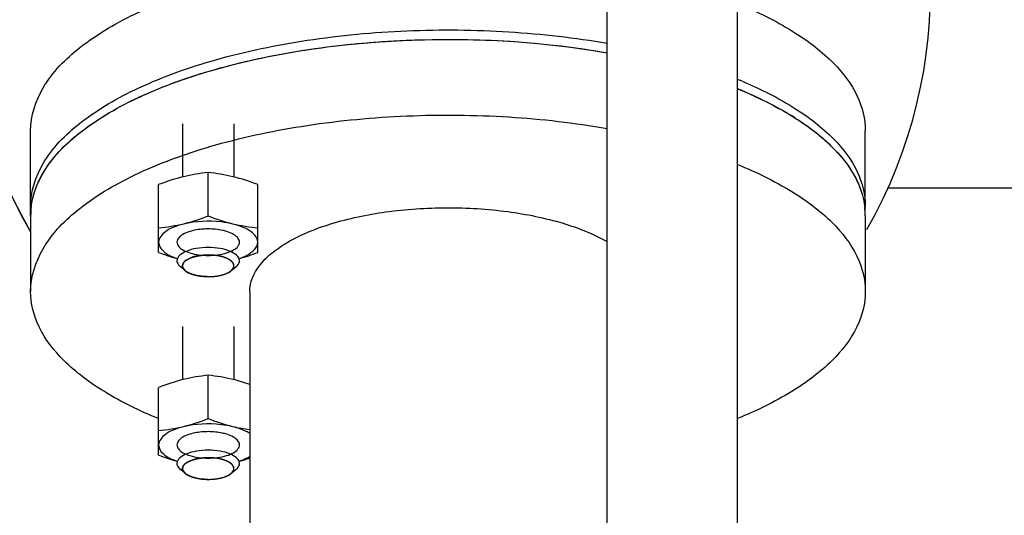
# Model space of a CAD drawing. Header units: millimetres. Extents: x 0 to 1189, y 0 to 841.
# Tile 80 of 184: x 747.26 to 754.81, y 309.71 to 313.51. Entities that reach past the tile are written whole.
import ezdxf
from ezdxf.enums import TextEntityAlignment as Align

# ---------------------------------------------------------------- set-up
doc = ezdxf.new("R2010")
doc.units = ezdxf.units.MM
doc.header["$LTSCALE"] = 65.395
doc.linetypes.add('CENTER', pattern=[0.6, 0.375, -0.075, 0.075, -0.075])
doc.layers.get('0').update_dxf_attribs({"linetype": 'CONTINUOUS'})
for name, color, linetype in [('32007_153200_11_ABL1805', 7, 'CONTINUOUS'), ('32007_153200_11_T2_PBL1824', 7, 'CONTINUOUS'), ('32007_153200_12_ABL1862', 7, 'CONTINUOUS'), ('32007_153200_12_T1_PBL2088', 7, 'CONTINUOUS'), ('8M32E_GENSET_GENERATOR_ABL1724', 7, 'CONTINUOUS'), ('8M32E_GENSET_GENERATOR_T1_PBL1725', 7, 'CONTINUOUS'), ('8M32E_GENSET_VERROHRUNG_ABL1728', 7, 'CONTINUOUS'), ('BOGEN-S-2D-90-76_1X2_9_PBL1825', 7, 'CONTINUOUS'), ('D931_1-M12X50_PBL1813', 7, 'CONTINUOUS'), ('D931_1-M12X50_PBL1820', 7, 'CONTINUOUS'), ('D934-M12_PBL1814', 7, 'CONTINUOUS'), ('D934-M12_PBL1815', 7, 'CONTINUOUS'), ('E1514-FF-DN65-PN16X2_PBL2259', 7, 'CONTINUOUS'), ('E1514-FF-DN65-PN6X2_PBL1804', 7, 'CONTINUOUS'), ('EN1092-1-01A-DN65-PN6_PBL1806', 7, 'CONTINUOUS'), ('EN1092-1-01A-DN65_PN16-77_5_PBL2258', 7, 'CONTINUOUS'), ('oben_15_VBL1723', 7, 'CONTINUOUS')]:
    doc.layers.add(name, color=color, linetype=linetype)
doc.styles.get("Standard").update_dxf_attribs({"font": 'txt', "width": 0.6})
doc.dimstyles.new('DIMSTYLE_4', dxfattribs={"dimtxt": 3.5, "dimasz": 3.5, "dimexe": 1.8, "dimexo": 0, "dimgap": 0.875, "dimtad": 1, "dimdec": 0, "dimlfac": 25, "dimdsep": 46, "dimtxsty": 'Standard', "dimblk": '_FILLED', "dimblk1": '_FILLED', "dimblk2": '_FILLED', "dimcen": 0.09, "dimadec": 0, "dimazin": 0, "dimtp": 2, "dimtm": 2, "dimtfac": 1, "dimtdec": 0, "dimtofl": 0, "dimtmove": 0, "dimatfit": 3, "dimldrblk": '_FILLED', "dimfxl": 1, "dimtolj": 1, "dimarcsym": 0})

# ---------------------------------------------------------------- blocks, each defined once
blk = doc.blocks.new('_FILLED')
at = {"color": 0, "linetype": 'ByBlock'}
blk.add_solid([(0, 0), (-1, 0.1671), (-1, -0.1671)], dxfattribs=at)
blk = doc.blocks.new('*D15')
at = {"color": 2, "linetype": 'Continuous'}
for p, q in [((625.1793, 298.9369), (625.1793, 365.0173)), ((1060.2302, 300.0614), (1060.2302, 365.0173)), ((625.1793, 363.2173), (842.7048, 363.2173)), ((1060.2302, 363.2173), (842.7048, 363.2173))]:
    blk.add_line(p, q, dxfattribs=at)
at = {"color": 2, "linetype": 'Continuous', "xscale": 3.5, "yscale": 3.5, "zscale": 3.5, "rotation": 180}
blk.add_blockref('_FILLED', (625.1793, 363.2173), dxfattribs=at)
at = {"color": 2, "linetype": 'Continuous', "xscale": 3.5, "yscale": 3.5, "zscale": 3.5}
blk.add_blockref('_FILLED', (1060.2302, 363.2173), dxfattribs=at)
at = {"color": 2, "linetype": 'Continuous', "width": 0.647619}
blk.add_text('10876', height=3.5, dxfattribs=at).set_placement((842.7048, 364.0923), align=Align.CENTER)
blk = doc.blocks.new('*D20')
at = {"color": 2, "linetype": 'Continuous'}
for p, q in [((706.6993, 346.0765), (1080.9142, 346.0765)), ((1079.1142, 346.0765), (1079.1142, 292.3867)), ((1079.1142, 238.6969), (1079.1142, 292.3867)), ((699.9393, 238.6969), (1080.9142, 238.6969))]:
    blk.add_line(p, q, dxfattribs=at)
at = {"color": 2, "linetype": 'Continuous', "xscale": 3.5, "yscale": 3.5, "zscale": 3.5}
for p, rotation in [((1079.1142, 346.0765), 90), ((1079.1142, 238.6969), 270)]:
    blk.add_blockref('_FILLED', p, dxfattribs=dict(at, rotation=rotation))
at = {"color": 2, "linetype": 'Continuous', "width": 0.690476}
blk.add_text('2684', height=3.5, rotation=90, dxfattribs=at).set_placement((1078.2392, 292.3867), align=Align.CENTER)
blk = doc.blocks.new('8M32E_GENSET_GENERATOR_T1_PBL1725', base_point=(691.0193, 287.4169))
at = {"layer": '8M32E_GENSET_GENERATOR_T1_PBL1725', "color": 7, "linetype": 'Continuous'}
for p, q in [((751.7593, 305.1456), (751.7593, 321.8327)), ((752.7593, 305.1456), (752.7593, 321.8327)), ((747.3393, 312.0036), (747.3393, 311.4236)), ((753.7393, 312.0036), (753.7393, 311.4236)), ((749.0193, 311.4236), (749.0193, 307.302))]:
    blk.add_line(p, q, dxfattribs=at)
for centre, start, end in [((747.915, 312.0035), 172.85849, 179.98518), ((753.1635, 312.0035), 0.01482, 7.14162)]:
    blk.add_arc(centre, 0.5758, start, end, dxfattribs=at)
for points, knots in [([(747.3437, 312.075), (747.3579, 312.1885), (747.4697, 312.4322), (747.7965, 312.7235), (748.2633, 312.972), (748.852, 313.1673), (749.5327, 313.3005), (750.5132, 313.3844), (751.2682, 313.3395), (751.7603, 313.2537)], [0, 0, 0, 0, 0.07046, 0.157541, 0.265859, 0.394257, 0.53841, 0.692211, 1, 1, 1, 1]), ([(752.7599, 312.9773), (752.8945, 312.9225), (753.1381, 312.806), (753.4439, 312.5894), (753.6541, 312.3484), (753.7238, 312.1629), (753.7348, 312.075)], [0, 0, 0, 0, 0.315126, 0.583614, 0.807845, 1, 1, 1, 1]), ([(747.3393, 311.4236), (747.3393, 311.5376), (747.4233, 311.792), (747.7333, 312.1001), (748.1921, 312.3621), (748.783, 312.5697), (749.4743, 312.7128), (750.2274, 312.7828), (750.9986, 312.7753), (751.5108, 312.7172), (751.7603, 312.6736)], [0, 0, 0, 0, 0.069232, 0.153806, 0.260178, 0.387844, 0.532509, 0.687786, 0.846205, 1, 1, 1, 1]), ([(752.7599, 312.3973), (752.9032, 312.339), (753.1607, 312.2146), (753.4786, 311.9805), (753.6868, 311.7173), (753.7393, 311.5161), (753.7393, 311.4236)], [0, 0, 0, 0, 0.319267, 0.587665, 0.809013, 1, 1, 1, 1]), ([(749.0193, 311.4236), (749.0193, 311.4939), (749.0691, 311.6073), (749.1862, 311.7216), (749.3647, 311.8426), (749.6601, 311.9595), (750.0732, 312.0455), (750.5298, 312.0759), (750.9873, 312.0478), (751.403, 311.9641), (751.6538, 311.8668), (751.7598, 311.8064)], [0, 0, 0, 0, 0.069842, 0.112754, 0.162548, 0.282605, 0.425209, 0.580251, 0.735547, 0.878877, 1, 1, 1, 1]), ([(748.3201, 310.4492), (748.1767, 310.5076), (747.9187, 310.6319), (747.6004, 310.8662), (747.3918, 311.1296), (747.3393, 311.331), (747.3393, 311.4236)], [0, 0, 0, 0, 0.319311, 0.587731, 0.809063, 1, 1, 1, 1]), ([(753.7393, 311.4236), (753.7393, 311.3311), (753.6868, 311.1298), (753.4786, 310.8666), (753.1607, 310.6325), (752.9032, 310.5082), (752.7599, 310.4498)], [0, 0, 0, 0, 0.190987, 0.412335, 0.680733, 1, 1, 1, 1])]:
    blk.add_open_spline(points, degree=3, knots=knots, dxfattribs=at)
blk = doc.blocks.new('8M32E_GENSET_GENERATOR_ABL1724', base_point=(691.0193, 287.4169))
at = {"layer": '8M32E_GENSET_GENERATOR_T1_PBL1725'}
blk.add_blockref('8M32E_GENSET_GENERATOR_T1_PBL1725', (691.0193, 287.4169), dxfattribs=at)
blk = doc.blocks.new('E1514-FF-DN65-PN6X2_PBL1804', base_point=(750.5393, 312.7161))
at = {"layer": 'E1514-FF-DN65-PN6X2_PBL1804', "color": 7, "linetype": 'Continuous'}
for p, q in [((747.3393, 312.0036), (747.3393, 312.0761)), ((753.7393, 312.0036), (753.7393, 312.0761))]:
    blk.add_line(p, q, dxfattribs=at)
for centre, radius, start, end in [((751.4456, 309.8225), 3.4848, 67.09237, 67.79585), ((751.4409, 309.7387), 3.497, 67.22486, 67.7951), ((751.4658, 309.7981), 3.4326, 67.09027, 67.22352), ((751.4793, 309.83), 3.3979, 66.81858, 67.09049), ((752.0197, 310.8886), 2.2083, 57.77131, 58.736), ((752.551, 311.5934), 1.3241, 45.5392, 47.01907), ((752.9612, 311.9276), 0.7932, 28.44348, 30.119), ((753.1579, 312.0029), 0.5814, 6.66673, 7.04602), ((753.1597, 312.0031), 0.5796, 5.8589, 6.66693), ((753.1649, 312.0036), 0.5744, 0.00775, 5.86258)]:
    blk.add_arc(centre, radius, start, end, dxfattribs=at)
for points, knots in [([(747.3393, 312.0761), (747.3393, 312.1902), (747.4234, 312.4447), (747.7335, 312.7528), (748.1925, 313.0148), (748.7836, 313.2224), (749.4751, 313.3655), (750.2285, 313.4354), (750.9998, 313.4278), (751.5121, 313.3696), (751.7616, 313.326)], [0, 0, 0, 0, 0.06923, 0.153807, 0.260187, 0.387863, 0.532536, 0.687814, 0.846226, 1, 1, 1, 1]), ([(747.3679, 312.1842), (747.4459, 312.4287), (747.8059, 312.7454), (748.3755, 313.0148), (748.9615, 313.1936), (749.6238, 313.3114), (750.5676, 313.3821), (751.2906, 313.3357), (751.7616, 313.2535)], [0, 0, 0, 0, 0.162145, 0.273391, 0.402862, 0.546271, 0.697943, 1, 1, 1, 1]), ([(752.802, 313.0324), (752.9395, 312.9743), (753.1866, 312.851), (753.4909, 312.6204), (753.6896, 312.3623), (753.7393, 312.1664), (753.7393, 312.0761)], [0, 0, 0, 0, 0.317964, 0.585742, 0.807567, 1, 1, 1, 1]), ([(752.8169, 312.9536), (752.8484, 312.9401), (752.9676, 312.8869), (753.0835, 312.8261), (753.1658, 312.7762)], [0, 0, 0, 0, 0.262542, 1, 1, 1, 1]), ([(753.1974, 312.7566), (753.2214, 312.7415), (753.3111, 312.6824), (753.396, 312.6159), (753.4537, 312.5621)], [0, 0, 0, 0, 0.264626, 1, 1, 1, 1]), ([(753.4784, 312.5384), (753.4956, 312.5216), (753.5585, 312.4563), (753.6138, 312.3832), (753.6473, 312.3256)], [0, 0, 0, 0, 0.265297, 1, 1, 1, 1]), ([(753.6586, 312.3054), (753.6687, 312.2867), (753.7046, 312.2136), (753.7275, 312.1339), (753.7349, 312.0742)], [0, 0, 0, 0, 0.260689, 1, 1, 1, 1])]:
    blk.add_open_spline(points, degree=3, knots=knots, dxfattribs=at)
blk.add_open_spline([(747.3393, 312.0036), (747.3393, 312.0646), (747.3494, 312.1261), (747.3679, 312.1842)], degree=3, dxfattribs=at)
blk = doc.blocks.new('EN1092-1-01A-DN65-PN6_PBL1806', base_point=(750.5393, 313.0424))
at = {"layer": 'EN1092-1-01A-DN65-PN6_PBL1806', "color": 7, "linetype": 'Continuous'}
for p, q in [((747.3393, 312.0761), (747.3393, 312.6562)), ((753.7393, 312.0761), (753.7393, 312.6562))]:
    blk.add_line(p, q, dxfattribs=at)
for centre in [(751.4456, 310.4025), (751.4456, 309.8225)]:
    blk.add_arc(centre, 3.4848, 67.09237, 67.79585, dxfattribs=at)
for points, knots in [([(747.3393, 312.6562), (747.3393, 312.7702), (747.4234, 313.0247), (747.7335, 313.3328), (748.1925, 313.5949), (748.7836, 313.8024), (749.4751, 313.9456), (750.2285, 314.0154), (750.9998, 314.0078), (751.5121, 313.9496), (751.7616, 313.906)], [0, 0, 0, 0, 0.06923, 0.153807, 0.260187, 0.387863, 0.532536, 0.687814, 0.846226, 1, 1, 1, 1]), ([(752.802, 313.6125), (752.9395, 313.5544), (753.1866, 313.431), (753.4909, 313.2004), (753.6896, 312.9424), (753.7393, 312.7465), (753.7393, 312.6562)], [0, 0, 0, 0, 0.317964, 0.585742, 0.807567, 1, 1, 1, 1]), ([(747.3393, 312.0761), (747.3393, 312.1902), (747.4234, 312.4447), (747.7335, 312.7528), (748.1925, 313.0148), (748.7836, 313.2224), (749.4751, 313.3655), (750.2285, 313.4354), (750.9998, 313.4278), (751.5121, 313.3696), (751.7616, 313.326)], [0, 0, 0, 0, 0.06923, 0.153807, 0.260187, 0.387863, 0.532536, 0.687814, 0.846226, 1, 1, 1, 1]), ([(752.802, 313.0324), (752.9395, 312.9743), (753.1866, 312.851), (753.4909, 312.6204), (753.6896, 312.3623), (753.7393, 312.1664), (753.7393, 312.0761)], [0, 0, 0, 0, 0.317964, 0.585742, 0.807567, 1, 1, 1, 1])]:
    blk.add_open_spline(points, degree=3, knots=knots, dxfattribs=at)
blk = doc.blocks.new('32007_153200_11_T2_PBL1824', base_point=(749.7783, 314.7365))
at = {"layer": '32007_153200_11_T2_PBL1824', "color": 2, "linetype": 'CENTER'}
blk.add_line((750.5393, 314.0042), (750.5393, 315.6289), dxfattribs=at)
at = {"layer": '32007_153200_11_T2_PBL1824', "color": 7, "linetype": 'Continuous'}
blk.add_line((749.0173, 313.8442), (749.0173, 314.9607), dxfattribs=at)
blk = doc.blocks.new('BOGEN-S-2D-90-76_1X2_9_PBL1825', base_point=(750.372, 316.799))
at = {"layer": 'BOGEN-S-2D-90-76_1X2_9_PBL1825', "color": 7, "linetype": 'Continuous'}
blk.add_line((749.0173, 316.6854), (749.0173, 317.0801), dxfattribs=at)
blk.add_arc((750.5393, 317.0839), 1.522, 38.72658, 180, dxfattribs=at)
blk = doc.blocks.new('EN1092-1-01A-DN65_PN16-77_5_PBL2258', base_point=(750.5393, 313.5718))
at = {"layer": 'EN1092-1-01A-DN65_PN16-77_5_PBL2258', "color": 7, "linetype": 'Continuous'}
for start, end in [(114.2928, 209.75531), (330.24469, 34.18815)]:
    blk.add_arc((750.5393, 313.7356), 3.7, start, end, dxfattribs=at)
blk = doc.blocks.new('32007_153200_11_ABL1805', base_point=(750.5393, 314.0358))
at = {"layer": '32007_153200_11_T2_PBL1824'}
blk.add_blockref('32007_153200_11_T2_PBL1824', (749.7783, 314.7365), dxfattribs=at)
at = {"layer": 'BOGEN-S-2D-90-76_1X2_9_PBL1825'}
blk.add_blockref('BOGEN-S-2D-90-76_1X2_9_PBL1825', (750.372, 316.799), dxfattribs=at)
at = {"layer": 'EN1092-1-01A-DN65-PN6_PBL1806'}
blk.add_blockref('EN1092-1-01A-DN65-PN6_PBL1806', (750.5393, 313.0424), dxfattribs=at)
at = {"layer": 'EN1092-1-01A-DN65_PN16-77_5_PBL2258'}
blk.add_blockref('EN1092-1-01A-DN65_PN16-77_5_PBL2258', (750.5393, 313.5718), dxfattribs=at)
blk = doc.blocks.new('D931_1-M12X50_PBL1813', base_point=(748.6344, 312.7067))
at = {"layer": 'D931_1-M12X50_PBL1813', "color": 7, "linetype": 'Continuous'}
for p, q in [((748.7008, 313.8761), (748.7008, 313.7562)), ((748.3208, 313.7834), (748.3208, 313.623)), ((748.5265, 311.5817), (748.4885, 311.6122)), ((748.8751, 311.5817), (748.9131, 311.6122))]:
    blk.add_line(p, q, dxfattribs=at)
at = {"layer": 'D931_1-M12X50_PBL1813', "color": 2, "linetype": 'Continuous'}
for p, q in [((748.5037, 312.7081), (748.5037, 312.3016)), ((748.8979, 312.7081), (748.8979, 312.3016)), ((748.5301, 311.5789), (748.5265, 311.5817)), ((748.8715, 311.5789), (748.8751, 311.5817))]:
    blk.add_line(p, q, dxfattribs=at)
at = {"layer": 'D931_1-M12X50_PBL1813', "color": 7, "linetype": 'Continuous'}
for points, knots in [([(748.3208, 313.7834), (748.3829, 313.8072), (748.5073, 313.8486), (748.6369, 313.8695), (748.7008, 313.8761)], [0, 0, 0, 0, 0.508608, 1, 1, 1, 1]), ([(748.7008, 313.8761), (748.7214, 313.874), (748.8047, 313.864), (748.8873, 313.8464), (748.948, 313.8287)], [0, 0, 0, 0, 0.246136, 1, 1, 1, 1]), ([(748.7008, 311.7609), (748.6701, 311.7609), (748.6111, 311.7556), (748.5273, 311.7356), (748.4608, 311.6929), (748.4608, 311.6595)], [0, 0, 0, 0, 0.337, 0.632816, 1, 1, 1, 1]), ([(748.9408, 311.6595), (748.9408, 311.6929), (748.8743, 311.7356), (748.7905, 311.7556), (748.7315, 311.7609), (748.7008, 311.7609)], [0, 0, 0, 0, 0.367184, 0.663, 1, 1, 1, 1]), ([(748.4608, 311.6595), (748.4608, 311.6553), (748.4636, 311.6366), (748.4772, 311.6212), (748.4885, 311.6122)], [0, 0, 0, 0, 0.221468, 1, 1, 1, 1]), ([(748.7008, 311.7038), (748.6756, 311.7038), (748.6272, 311.6995), (748.5583, 311.6831), (748.5037, 311.648), (748.5037, 311.6205)], [0, 0, 0, 0, 0.337, 0.632816, 1, 1, 1, 1]), ([(748.8979, 311.6205), (748.8979, 311.648), (748.8433, 311.6831), (748.7744, 311.6995), (748.726, 311.7038), (748.7008, 311.7038)], [0, 0, 0, 0, 0.367184, 0.663, 1, 1, 1, 1]), ([(748.9131, 311.6122), (748.9174, 311.6156), (748.9311, 311.6279), (748.9408, 311.6463), (748.9408, 311.6595)], [0, 0, 0, 0, 0.294113, 1, 1, 1, 1]), ([(748.5037, 311.6205), (748.5037, 311.6171), (748.506, 311.6017), (748.5172, 311.5892), (748.5265, 311.5817)], [0, 0, 0, 0, 0.221468, 1, 1, 1, 1]), ([(748.5265, 311.5817), (748.5471, 311.5651), (748.6062, 311.5436), (748.6666, 311.5373), (748.7008, 311.5373)], [0, 0, 0, 0, 0.436721, 1, 1, 1, 1]), ([(748.7008, 311.5373), (748.735, 311.5373), (748.7954, 311.5436), (748.8545, 311.5651), (748.8751, 311.5817)], [0, 0, 0, 0, 0.563279, 1, 1, 1, 1]), ([(748.8751, 311.5817), (748.8786, 311.5845), (748.8899, 311.5946), (748.8979, 311.6098), (748.8979, 311.6205)], [0, 0, 0, 0, 0.294113, 1, 1, 1, 1])]:
    blk.add_open_spline(points, degree=3, knots=knots, dxfattribs=at)
at = {"layer": 'D931_1-M12X50_PBL1813', "color": 2, "linetype": 'Continuous'}
for points, knots in [([(748.5041, 311.6258), (748.5046, 311.627), (748.5057, 311.6296), (748.5072, 311.6334), (748.5085, 311.6366), (748.5095, 311.6391), (748.5102, 311.6407), (748.5107, 311.642), (748.5111, 311.6433), (748.5127, 311.6448), (748.5144, 311.6466), (748.5168, 311.649), (748.5197, 311.6521), (748.5226, 311.6551), (748.5246, 311.6572), (748.5257, 311.6585), (748.5265, 311.6592), (748.527, 311.6598), (748.5279, 311.6604), (748.5294, 311.6613), (748.5325, 311.6632), (748.5369, 311.6659), (748.5422, 311.6692), (748.5465, 311.6719), (748.5496, 311.6738), (748.5513, 311.6749), (748.5537, 311.6757), (748.5564, 311.6768), (748.5609, 311.6786), (748.5664, 311.6808), (748.572, 311.683), (748.5764, 311.6848), (748.5792, 311.6859), (748.5813, 311.6868), (748.584, 311.6875), (748.5887, 311.6887), (748.5953, 311.6903), (748.6033, 311.6924), (748.6113, 311.6944), (748.6178, 311.6962), (748.6238, 311.6969), (748.6297, 311.6978), (748.6371, 311.6988), (748.6459, 311.7001), (748.6532, 311.7011), (748.6591, 311.702), (748.6653, 311.7021), (748.673, 311.7026), (748.6854, 311.7031), (748.6946, 311.7035), (748.7008, 311.7038)], [0, 0, 0, 0, 0.03125, 0.0625, 0.09375, 0.109375, 0.125, 0.132812, 0.140625, 0.15625, 0.171875, 0.1875, 0.21875, 0.25, 0.265625, 0.273438, 0.28125, 0.285156, 0.289062, 0.296875, 0.3125, 0.34375, 0.375, 0.40625, 0.421875, 0.429688, 0.4375, 0.453125, 0.46875, 0.5, 0.53125, 0.546875, 0.5625, 0.570312, 0.578125, 0.59375, 0.625, 0.65625, 0.6875, 0.71875, 0.734375, 0.75, 0.78125, 0.8125, 0.84375, 0.859375, 0.875, 0.90625, 0.9375, 1, 1, 1, 1]), ([(748.8975, 311.6258), (748.897, 311.627), (748.8959, 311.6296), (748.8944, 311.6334), (748.8931, 311.6366), (748.8921, 311.6391), (748.8914, 311.6407), (748.8909, 311.642), (748.8905, 311.6433), (748.8889, 311.6448), (748.8872, 311.6466), (748.8848, 311.649), (748.8819, 311.6521), (748.879, 311.6551), (748.877, 311.6572), (748.8758, 311.6585), (748.8751, 311.6592), (748.8746, 311.6598), (748.8737, 311.6604), (748.8722, 311.6613), (748.8691, 311.6632), (748.8647, 311.6659), (748.8594, 311.6692), (748.8551, 311.6719), (748.852, 311.6738), (748.8503, 311.6749), (748.8479, 311.6757), (748.8452, 311.6768), (748.8407, 311.6786), (748.8352, 311.6808), (748.8296, 311.683), (748.8252, 311.6848), (748.8224, 311.6859), (748.8203, 311.6868), (748.8175, 311.6875), (748.8129, 311.6887), (748.8062, 311.6903), (748.7983, 311.6924), (748.7903, 311.6944), (748.7838, 311.6962), (748.7778, 311.6969), (748.7719, 311.6978), (748.7645, 311.6988), (748.7557, 311.7001), (748.7484, 311.7011), (748.7425, 311.702), (748.7362, 311.7021), (748.7286, 311.7026), (748.7162, 311.7031), (748.707, 311.7035), (748.7008, 311.7038)], [0, 0, 0, 0, 0.03125, 0.0625, 0.09375, 0.109375, 0.125, 0.132812, 0.140625, 0.15625, 0.171875, 0.1875, 0.21875, 0.25, 0.265625, 0.273438, 0.28125, 0.285156, 0.289062, 0.296875, 0.3125, 0.34375, 0.375, 0.40625, 0.421875, 0.429688, 0.4375, 0.453125, 0.46875, 0.5, 0.53125, 0.546875, 0.5625, 0.570312, 0.578125, 0.59375, 0.625, 0.65625, 0.6875, 0.71875, 0.734375, 0.75, 0.78125, 0.8125, 0.84375, 0.859375, 0.875, 0.90625, 0.9375, 1, 1, 1, 1]), ([(748.5265, 311.5817), (748.5246, 311.5834), (748.5222, 311.5856), (748.5193, 311.5881), (748.5177, 311.5899), (748.5158, 311.5921), (748.5139, 311.5943), (748.5124, 311.5961), (748.5114, 311.5979), (748.5102, 311.5997), (748.5091, 311.6016), (748.5081, 311.6029), (748.5076, 311.6043), (748.5069, 311.6062), (748.5062, 311.6081), (748.5053, 311.6099), (748.5049, 311.6118), (748.5045, 311.6142), (748.5041, 311.6165), (748.5038, 311.6184), (748.504, 311.6204), (748.504, 311.6228), (748.5041, 311.6248), (748.5041, 311.6258)], [0, 0, 0, 0, 0.125, 0.15625, 0.1875, 0.25, 0.3125, 0.34375, 0.375, 0.4375, 0.46875, 0.5, 0.53125, 0.5625, 0.625, 0.65625, 0.6875, 0.75, 0.8125, 0.84375, 0.875, 0.9375, 1, 1, 1, 1]), ([(748.8751, 311.5817), (748.877, 311.5834), (748.8793, 311.5856), (748.8823, 311.5881), (748.8839, 311.5899), (748.8858, 311.5921), (748.8877, 311.5943), (748.8892, 311.5961), (748.8902, 311.5979), (748.8914, 311.5997), (748.8925, 311.6016), (748.8935, 311.6029), (748.8939, 311.6043), (748.8947, 311.6062), (748.8954, 311.6081), (748.8963, 311.6099), (748.8967, 311.6118), (748.8971, 311.6142), (748.8975, 311.6165), (748.8978, 311.6184), (748.8976, 311.6204), (748.8976, 311.6228), (748.8975, 311.6248), (748.8975, 311.6258)], [0, 0, 0, 0, 0.125, 0.15625, 0.1875, 0.25, 0.3125, 0.34375, 0.375, 0.4375, 0.46875, 0.5, 0.53125, 0.5625, 0.625, 0.65625, 0.6875, 0.75, 0.8125, 0.84375, 0.875, 0.9375, 1, 1, 1, 1]), ([(748.585, 311.5532), (748.5823, 311.5541), (748.5782, 311.5554), (748.5728, 311.5572), (748.569, 311.5587), (748.5651, 311.5601), (748.5615, 311.5617), (748.558, 311.5633), (748.5543, 311.5648), (748.5511, 311.5665), (748.5477, 311.5681), (748.5444, 311.5698), (748.5415, 311.5716), (748.5384, 311.5734), (748.5347, 311.5758), (748.532, 311.5777), (748.5301, 311.5789)], [0, 0, 0, 0, 0.125, 0.1875, 0.25, 0.3125, 0.375, 0.4375, 0.5, 0.5625, 0.625, 0.6875, 0.75, 0.8125, 0.875, 1, 1, 1, 1]), ([(748.6598, 311.5391), (748.6465, 311.5405), (748.6265, 311.5429), (748.6052, 311.5477), (748.5935, 311.5507), (748.5878, 311.5524), (748.585, 311.5532)], [0, 0, 0, 0, 0.5, 0.75, 0.875, 1, 1, 1, 1]), ([(748.7008, 311.5373), (748.7051, 311.5374), (748.7136, 311.5377), (748.7243, 311.5381), (748.7318, 311.5384), (748.7361, 311.5386), (748.7423, 311.5394), (748.7495, 311.5402), (748.7578, 311.5411), (748.763, 311.5417), (748.7672, 311.5421), (748.7711, 311.5428), (748.7779, 311.5442), (748.7857, 311.5457), (748.7925, 311.5471), (748.7964, 311.5479), (748.7994, 311.5484), (748.8019, 311.5492), (748.8055, 311.5502), (748.8116, 311.5521), (748.8178, 311.5539), (748.8231, 311.5554), (748.8252, 311.5561), (748.8271, 311.5566), (748.8286, 311.5572), (748.8312, 311.5584), (748.8351, 311.5599), (748.8396, 311.5619), (748.8442, 311.5638), (748.8479, 311.5654), (748.8506, 311.5665), (748.8521, 311.5672), (748.8533, 311.5679), (748.8548, 311.5689), (748.8585, 311.5711), (748.8641, 311.5744), (748.869, 311.5774), (748.8715, 311.5789)], [0, 0, 0, 0, 0.0625, 0.125, 0.15625, 0.171875, 0.1875, 0.25, 0.28125, 0.3125, 0.328125, 0.34375, 0.375, 0.4375, 0.46875, 0.484375, 0.5, 0.515625, 0.53125, 0.5625, 0.625, 0.640625, 0.65625, 0.664062, 0.671875, 0.6875, 0.71875, 0.75, 0.78125, 0.8125, 0.828125, 0.835938, 0.84375, 0.859375, 0.875, 0.9375, 1, 1, 1, 1])]:
    blk.add_open_spline(points, degree=3, knots=knots, dxfattribs=at)
blk.add_open_spline([(748.7008, 311.5373), (748.6939, 311.5373), (748.6801, 311.5375), (748.6666, 311.5385), (748.6598, 311.5391)], degree=3, dxfattribs=at)
blk = doc.blocks.new('D934-M12_PBL1814', base_point=(748.6701, 310.4518))
at = {"layer": 'D934-M12_PBL1814', "color": 7, "linetype": 'Continuous'}
for p, q in [((748.7008, 310.4477), (748.7008, 310.7814)), ((748.3208, 310.1695), (748.3208, 310.6887))]:
    blk.add_line(p, q, dxfattribs=at)
blk.add_arc((748.5235, 311.5752), 1.5118, 286.02526, 289.14571, dxfattribs=at)
for points in [[(748.7008, 310.7814), (748.6369, 310.7748), (748.5732, 310.7646), (748.5108, 310.7494)], [(748.8908, 310.7494), (748.8284, 310.7646), (748.7647, 310.7748), (748.7008, 310.7814)], [(748.5108, 310.7494), (748.4462, 310.7336), (748.3829, 310.7126), (748.3208, 310.6887)], [(749.0193, 310.7112), (748.9771, 310.7258), (748.9342, 310.7388), (748.8908, 310.7494)], [(748.5108, 310.387), (748.4484, 310.3718), (748.3847, 310.3616), (748.3208, 310.3549)], [(748.7008, 310.4477), (748.6387, 310.4238), (748.5754, 310.4028), (748.5108, 310.387)], [(748.8908, 310.387), (748.8262, 310.4028), (748.7629, 310.4238), (748.7008, 310.4477)], [(749.0193, 310.3625), (748.9761, 310.3686), (748.9332, 310.3767), (748.8908, 310.387)], [(748.3208, 310.1695), (748.3668, 310.1518), (748.4134, 310.1357), (748.4608, 310.1221)]]:
    blk.add_open_spline(points, degree=3, dxfattribs=at)
for points, knots in [([(748.5108, 310.3869), (748.4841, 310.3804), (748.4354, 310.3646), (748.3634, 310.3287), (748.3209, 310.2796), (748.3208, 310.2479)], [0, 0, 0, 0, 0.334649, 0.613992, 1, 1, 1, 1]), ([(748.8908, 310.3869), (748.8606, 310.3943), (748.735, 310.415), (748.6043, 310.4097), (748.5108, 310.3869)], [0, 0, 0, 0, 0.243854, 1, 1, 1, 1]), ([(749.0194, 310.3351), (749.0108, 310.3407), (748.9704, 310.3635), (748.9259, 310.3783), (748.8908, 310.3869)], [0, 0, 0, 0, 0.220153, 1, 1, 1, 1]), ([(748.5593, 310.3298), (748.541, 310.3241), (748.5093, 310.3114), (748.4721, 310.2845), (748.4559, 310.2477), (748.4724, 310.2109), (748.5097, 310.1841), (748.5857, 310.1538), (748.6534, 310.1464), (748.7008, 310.1464)], [0, 0, 0, 0, 0.13932, 0.246337, 0.327278, 0.408364, 0.51567, 0.655263, 1, 1, 1, 1]), ([(748.7008, 310.3493), (748.6882, 310.3493), (748.6406, 310.3477), (748.5929, 310.3401), (748.5593, 310.3298)], [0, 0, 0, 0, 0.263414, 1, 1, 1, 1]), ([(748.8423, 310.3298), (748.8317, 310.333), (748.7854, 310.3449), (748.7374, 310.3493), (748.7008, 310.3493)], [0, 0, 0, 0, 0.232315, 1, 1, 1, 1]), ([(748.7008, 310.1464), (748.7482, 310.1464), (748.8159, 310.1538), (748.8918, 310.1841), (748.9292, 310.2109), (748.9457, 310.2477), (748.9294, 310.2845), (748.8923, 310.3114), (748.8606, 310.3241), (748.8423, 310.3298)], [0, 0, 0, 0, 0.344713, 0.484315, 0.591626, 0.672717, 0.753659, 0.860677, 1, 1, 1, 1]), ([(748.3208, 310.2479), (748.3208, 310.2357), (748.3419, 310.1711), (748.411, 310.1407), (748.4608, 310.1235)], [0, 0, 0, 0, 0.188031, 1, 1, 1, 1]), ([(748.9408, 310.1235), (748.9483, 310.1261), (748.9754, 310.1362), (749.0017, 310.1491), (749.0194, 310.1606)], [0, 0, 0, 0, 0.271767, 1, 1, 1, 1])]:
    blk.add_open_spline(points, degree=3, knots=knots, dxfattribs=at)
blk = doc.blocks.new('D934-M12_PBL1815', base_point=(748.7008, 312.0057))
at = {"layer": 'D934-M12_PBL1815', "color": 7, "linetype": 'Continuous'}
for p, q in [((748.7008, 312.0016), (748.7008, 312.3354)), ((748.3208, 311.7234), (748.3208, 312.2427)), ((749.0808, 311.7234), (749.0808, 312.2427))]:
    blk.add_line(p, q, dxfattribs=at)
for points in [[(748.5108, 312.3034), (748.4462, 312.2876), (748.3829, 312.2665), (748.3208, 312.2427)], [(748.7008, 312.3354), (748.6369, 312.3288), (748.5732, 312.3186), (748.5108, 312.3034)], [(748.8908, 312.3034), (748.8284, 312.3186), (748.7647, 312.3288), (748.7008, 312.3354)], [(749.0808, 312.2427), (749.0187, 312.2665), (748.9554, 312.2876), (748.8908, 312.3034)], [(748.7008, 312.0016), (748.6387, 311.9778), (748.5754, 311.9567), (748.5108, 311.9409)], [(748.8908, 311.9409), (748.8262, 311.9567), (748.7629, 311.9778), (748.7008, 312.0016)], [(748.5108, 311.9409), (748.4484, 311.9257), (748.3847, 311.9155), (748.3208, 311.9089)], [(749.0808, 311.9089), (749.0169, 311.9155), (748.9532, 311.9257), (748.8908, 311.9409)], [(748.3208, 311.7234), (748.3668, 311.7058), (748.4134, 311.6896), (748.4608, 311.6761)], [(748.9408, 311.6761), (748.9882, 311.6896), (749.0348, 311.7058), (749.0808, 311.7234)]]:
    blk.add_open_spline(points, degree=3, dxfattribs=at)
for points, knots in [([(748.8908, 311.9409), (748.8606, 311.9482), (748.735, 311.9689), (748.6043, 311.9636), (748.5108, 311.9409)], [0, 0, 0, 0, 0.243854, 1, 1, 1, 1]), ([(748.5108, 311.9409), (748.4841, 311.9343), (748.4354, 311.9185), (748.3634, 311.8826), (748.3209, 311.8335), (748.3208, 311.8018)], [0, 0, 0, 0, 0.334649, 0.613992, 1, 1, 1, 1]), ([(748.5593, 311.8837), (748.541, 311.8781), (748.5093, 311.8653), (748.4721, 311.8385), (748.4559, 311.8016), (748.4724, 311.7649), (748.5097, 311.7381), (748.5857, 311.7078), (748.6534, 311.7004), (748.7008, 311.7004)], [0, 0, 0, 0, 0.13932, 0.246337, 0.327278, 0.408364, 0.51567, 0.655263, 1, 1, 1, 1]), ([(748.7008, 311.9032), (748.6882, 311.9032), (748.6406, 311.9016), (748.5929, 311.8941), (748.5593, 311.8837)], [0, 0, 0, 0, 0.263414, 1, 1, 1, 1]), ([(748.8423, 311.8837), (748.8317, 311.887), (748.7854, 311.8988), (748.7374, 311.9032), (748.7008, 311.9032)], [0, 0, 0, 0, 0.232315, 1, 1, 1, 1]), ([(748.7008, 311.7004), (748.7482, 311.7004), (748.8159, 311.7078), (748.8918, 311.738), (748.9292, 311.7649), (748.9457, 311.8016), (748.9294, 311.8385), (748.8923, 311.8653), (748.8606, 311.8781), (748.8423, 311.8837)], [0, 0, 0, 0, 0.344713, 0.484315, 0.591626, 0.672717, 0.753659, 0.860677, 1, 1, 1, 1]), ([(749.0808, 311.8018), (749.0807, 311.8335), (749.0382, 311.8826), (748.9662, 311.9185), (748.9175, 311.9343), (748.8908, 311.9409)], [0, 0, 0, 0, 0.386008, 0.665351, 1, 1, 1, 1]), ([(748.3208, 311.8018), (748.3208, 311.7896), (748.3419, 311.7251), (748.411, 311.6946), (748.4608, 311.6775)], [0, 0, 0, 0, 0.188031, 1, 1, 1, 1]), ([(748.9408, 311.6775), (748.961, 311.6844), (749.0179, 311.7071), (749.0807, 311.7591), (749.0808, 311.8018)], [0, 0, 0, 0, 0.333314, 1, 1, 1, 1])]:
    blk.add_open_spline(points, degree=3, knots=knots, dxfattribs=at)
blk = doc.blocks.new('D931_1-M12X50_PBL1820', base_point=(748.7008, 310.5687))
at = {"layer": 'D931_1-M12X50_PBL1820', "color": 2, "linetype": 'Continuous'}
for p, q in [((748.5037, 311.1542), (748.5037, 310.7476)), ((748.8979, 311.1542), (748.8979, 310.7476)), ((748.5301, 310.025), (748.5265, 310.0278)), ((748.8715, 310.025), (748.8751, 310.0278))]:
    blk.add_line(p, q, dxfattribs=at)
at = {"layer": 'D931_1-M12X50_PBL1820', "color": 7, "linetype": 'Continuous'}
for p, q in [((748.5265, 310.0278), (748.4885, 310.0582)), ((748.8751, 310.0278), (748.9131, 310.0582))]:
    blk.add_line(p, q, dxfattribs=at)
for points, knots in [([(748.7008, 310.2069), (748.6701, 310.2069), (748.6111, 310.2016), (748.5273, 310.1817), (748.4608, 310.139), (748.4608, 310.1055)], [0, 0, 0, 0, 0.337, 0.632816, 1, 1, 1, 1]), ([(748.7008, 310.1499), (748.6756, 310.1499), (748.6272, 310.1455), (748.5583, 310.1291), (748.5037, 310.0941), (748.5037, 310.0666)], [0, 0, 0, 0, 0.337, 0.632816, 1, 1, 1, 1]), ([(748.9408, 310.1055), (748.9408, 310.139), (748.8743, 310.1817), (748.7905, 310.2016), (748.7315, 310.2069), (748.7008, 310.2069)], [0, 0, 0, 0, 0.367184, 0.663, 1, 1, 1, 1]), ([(748.8979, 310.0666), (748.8979, 310.0941), (748.8433, 310.1291), (748.7744, 310.1455), (748.726, 310.1499), (748.7008, 310.1499)], [0, 0, 0, 0, 0.367184, 0.663, 1, 1, 1, 1]), ([(748.4608, 310.1055), (748.4608, 310.1014), (748.4636, 310.0826), (748.4772, 310.0673), (748.4885, 310.0582)], [0, 0, 0, 0, 0.221468, 1, 1, 1, 1]), ([(748.9131, 310.0582), (748.9174, 310.0616), (748.9311, 310.074), (748.9408, 310.0924), (748.9408, 310.1055)], [0, 0, 0, 0, 0.294113, 1, 1, 1, 1]), ([(748.5037, 310.0666), (748.5037, 310.0632), (748.506, 310.0478), (748.5172, 310.0352), (748.5265, 310.0278)], [0, 0, 0, 0, 0.221468, 1, 1, 1, 1]), ([(748.5265, 310.0278), (748.5471, 310.0112), (748.6062, 309.9897), (748.6666, 309.9833), (748.7008, 309.9833)], [0, 0, 0, 0, 0.436721, 1, 1, 1, 1]), ([(748.7008, 309.9833), (748.735, 309.9833), (748.7954, 309.9897), (748.8545, 310.0112), (748.8751, 310.0278)], [0, 0, 0, 0, 0.563279, 1, 1, 1, 1]), ([(748.8751, 310.0278), (748.8786, 310.0306), (748.8899, 310.0407), (748.8979, 310.0558), (748.8979, 310.0666)], [0, 0, 0, 0, 0.294113, 1, 1, 1, 1])]:
    blk.add_open_spline(points, degree=3, knots=knots, dxfattribs=at)
at = {"layer": 'D931_1-M12X50_PBL1820', "color": 2, "linetype": 'Continuous'}
for points, knots in [([(748.5041, 310.0718), (748.5046, 310.0731), (748.5057, 310.0756), (748.5072, 310.0795), (748.5085, 310.0826), (748.5095, 310.0852), (748.5102, 310.0868), (748.5107, 310.088), (748.5111, 310.0893), (748.5127, 310.0908), (748.5144, 310.0927), (748.5168, 310.0951), (748.5197, 310.0981), (748.5226, 310.1012), (748.5246, 310.1033), (748.5257, 310.1045), (748.5265, 310.1053), (748.527, 310.1059), (748.5279, 310.1064), (748.5294, 310.1074), (748.5325, 310.1093), (748.5369, 310.112), (748.5422, 310.1152), (748.5465, 310.1179), (748.5496, 310.1198), (748.5513, 310.1209), (748.5537, 310.1217), (748.5564, 310.1229), (748.5609, 310.1246), (748.5664, 310.1269), (748.572, 310.1291), (748.5764, 310.1308), (748.5792, 310.1319), (748.5813, 310.1329), (748.584, 310.1335), (748.5887, 310.1347), (748.5953, 310.1364), (748.6033, 310.1384), (748.6113, 310.1404), (748.6178, 310.1422), (748.6238, 310.143), (748.6297, 310.1438), (748.6371, 310.1449), (748.6459, 310.1461), (748.6532, 310.1472), (748.6591, 310.1481), (748.6653, 310.1482), (748.673, 310.1486), (748.6854, 310.1492), (748.6946, 310.1496), (748.7008, 310.1499)], [0, 0, 0, 0, 0.03125, 0.0625, 0.09375, 0.109375, 0.125, 0.132812, 0.140625, 0.15625, 0.171875, 0.1875, 0.21875, 0.25, 0.265625, 0.273438, 0.28125, 0.285156, 0.289062, 0.296875, 0.3125, 0.34375, 0.375, 0.40625, 0.421875, 0.429688, 0.4375, 0.453125, 0.46875, 0.5, 0.53125, 0.546875, 0.5625, 0.570312, 0.578125, 0.59375, 0.625, 0.65625, 0.6875, 0.71875, 0.734375, 0.75, 0.78125, 0.8125, 0.84375, 0.859375, 0.875, 0.90625, 0.9375, 1, 1, 1, 1]), ([(748.8975, 310.0718), (748.897, 310.0731), (748.8959, 310.0756), (748.8944, 310.0795), (748.8931, 310.0826), (748.8921, 310.0852), (748.8914, 310.0868), (748.8909, 310.088), (748.8905, 310.0893), (748.8889, 310.0908), (748.8872, 310.0927), (748.8848, 310.0951), (748.8819, 310.0981), (748.879, 310.1012), (748.877, 310.1033), (748.8758, 310.1045), (748.8751, 310.1053), (748.8746, 310.1059), (748.8737, 310.1064), (748.8722, 310.1074), (748.8691, 310.1093), (748.8647, 310.112), (748.8594, 310.1152), (748.8551, 310.1179), (748.852, 310.1198), (748.8503, 310.1209), (748.8479, 310.1217), (748.8452, 310.1229), (748.8407, 310.1246), (748.8352, 310.1269), (748.8296, 310.1291), (748.8252, 310.1308), (748.8224, 310.1319), (748.8203, 310.1329), (748.8175, 310.1335), (748.8129, 310.1347), (748.8062, 310.1364), (748.7983, 310.1384), (748.7903, 310.1404), (748.7838, 310.1422), (748.7778, 310.143), (748.7719, 310.1438), (748.7645, 310.1449), (748.7557, 310.1461), (748.7484, 310.1472), (748.7425, 310.1481), (748.7362, 310.1482), (748.7286, 310.1486), (748.7162, 310.1492), (748.707, 310.1496), (748.7008, 310.1499)], [0, 0, 0, 0, 0.03125, 0.0625, 0.09375, 0.109375, 0.125, 0.132812, 0.140625, 0.15625, 0.171875, 0.1875, 0.21875, 0.25, 0.265625, 0.273438, 0.28125, 0.285156, 0.289062, 0.296875, 0.3125, 0.34375, 0.375, 0.40625, 0.421875, 0.429688, 0.4375, 0.453125, 0.46875, 0.5, 0.53125, 0.546875, 0.5625, 0.570312, 0.578125, 0.59375, 0.625, 0.65625, 0.6875, 0.71875, 0.734375, 0.75, 0.78125, 0.8125, 0.84375, 0.859375, 0.875, 0.90625, 0.9375, 1, 1, 1, 1]), ([(748.5265, 310.0278), (748.5246, 310.0295), (748.5222, 310.0316), (748.5193, 310.0342), (748.5177, 310.0359), (748.5158, 310.0381), (748.5139, 310.0404), (748.5124, 310.0421), (748.5114, 310.044), (748.5102, 310.0458), (748.5091, 310.0476), (748.5081, 310.049), (748.5076, 310.0504), (748.5069, 310.0523), (748.5062, 310.0541), (748.5053, 310.056), (748.5049, 310.0579), (748.5045, 310.0602), (748.5041, 310.0626), (748.5038, 310.0645), (748.504, 310.0664), (748.504, 310.0689), (748.5041, 310.0708), (748.5041, 310.0718)], [0, 0, 0, 0, 0.125, 0.15625, 0.1875, 0.25, 0.3125, 0.34375, 0.375, 0.4375, 0.46875, 0.5, 0.53125, 0.5625, 0.625, 0.65625, 0.6875, 0.75, 0.8125, 0.84375, 0.875, 0.9375, 1, 1, 1, 1]), ([(748.8751, 310.0278), (748.877, 310.0295), (748.8793, 310.0316), (748.8823, 310.0342), (748.8839, 310.0359), (748.8858, 310.0381), (748.8877, 310.0404), (748.8892, 310.0421), (748.8902, 310.044), (748.8914, 310.0458), (748.8925, 310.0476), (748.8935, 310.049), (748.8939, 310.0504), (748.8947, 310.0523), (748.8954, 310.0541), (748.8963, 310.056), (748.8967, 310.0579), (748.8971, 310.0602), (748.8975, 310.0626), (748.8978, 310.0645), (748.8976, 310.0664), (748.8976, 310.0689), (748.8975, 310.0708), (748.8975, 310.0718)], [0, 0, 0, 0, 0.125, 0.15625, 0.1875, 0.25, 0.3125, 0.34375, 0.375, 0.4375, 0.46875, 0.5, 0.53125, 0.5625, 0.625, 0.65625, 0.6875, 0.75, 0.8125, 0.84375, 0.875, 0.9375, 1, 1, 1, 1]), ([(748.585, 309.9992), (748.5823, 310.0001), (748.5782, 310.0014), (748.5728, 310.0033), (748.569, 310.0047), (748.5651, 310.0062), (748.5615, 310.0077), (748.558, 310.0093), (748.5543, 310.0108), (748.5511, 310.0125), (748.5477, 310.0142), (748.5444, 310.0159), (748.5415, 310.0177), (748.5384, 310.0194), (748.5347, 310.0219), (748.532, 310.0237), (748.5301, 310.025)], [0, 0, 0, 0, 0.125, 0.1875, 0.25, 0.3125, 0.375, 0.4375, 0.5, 0.5625, 0.625, 0.6875, 0.75, 0.8125, 0.875, 1, 1, 1, 1]), ([(748.6598, 309.9851), (748.6465, 309.9865), (748.6265, 309.989), (748.6052, 309.9937), (748.5935, 309.9967), (748.5878, 309.9984), (748.585, 309.9992)], [0, 0, 0, 0, 0.5, 0.75, 0.875, 1, 1, 1, 1]), ([(748.7008, 309.9833), (748.7051, 309.9835), (748.7136, 309.9838), (748.7243, 309.9842), (748.7318, 309.9844), (748.7361, 309.9847), (748.7423, 309.9854), (748.7495, 309.9862), (748.7578, 309.9872), (748.763, 309.9878), (748.7672, 309.9882), (748.7711, 309.9889), (748.7779, 309.9903), (748.7857, 309.9918), (748.7925, 309.9931), (748.7964, 309.9939), (748.7994, 309.9944), (748.8019, 309.9953), (748.8055, 309.9963), (748.8116, 309.9981), (748.8178, 309.9999), (748.8231, 310.0015), (748.8252, 310.0022), (748.8271, 310.0026), (748.8286, 310.0033), (748.8312, 310.0044), (748.8351, 310.006), (748.8396, 310.0079), (748.8442, 310.0098), (748.8479, 310.0115), (748.8506, 310.0126), (748.8521, 310.0132), (748.8533, 310.014), (748.8548, 310.0149), (748.8585, 310.0171), (748.8641, 310.0205), (748.869, 310.0235), (748.8715, 310.025)], [0, 0, 0, 0, 0.0625, 0.125, 0.15625, 0.171875, 0.1875, 0.25, 0.28125, 0.3125, 0.328125, 0.34375, 0.375, 0.4375, 0.46875, 0.484375, 0.5, 0.515625, 0.53125, 0.5625, 0.625, 0.640625, 0.65625, 0.664062, 0.671875, 0.6875, 0.71875, 0.75, 0.78125, 0.8125, 0.828125, 0.835938, 0.84375, 0.859375, 0.875, 0.9375, 1, 1, 1, 1])]:
    blk.add_open_spline(points, degree=3, knots=knots, dxfattribs=at)
blk.add_open_spline([(748.7008, 309.9833), (748.6939, 309.9834), (748.6801, 309.9836), (748.6666, 309.9846), (748.6598, 309.9851)], degree=3, dxfattribs=at)
blk = doc.blocks.new('32007_153200_12_T1_PBL2088', base_point=(756.2833, 313.7369))
at = {"layer": '32007_153200_12_T1_PBL2088', "color": 7, "linetype": 'Continuous'}
for p, q in [((758.2724, 315.2589), (753.9073, 315.2589)), ((758.6593, 315.2589), (758.6273, 315.2589)), ((758.2724, 312.2149), (753.9083, 312.2149)), ((758.6593, 312.2149), (758.6273, 312.2149))]:
    blk.add_line(p, q, dxfattribs=at)
at = {"layer": '32007_153200_12_T1_PBL2088', "color": 2, "linetype": 'CENTER'}
blk.add_line((758.6593, 313.7369), (754.2391, 313.7369), dxfattribs=at)
blk = doc.blocks.new('32007_153200_12_ABL1862', base_point=(699.6698, 313.7369))
at = {"layer": '32007_153200_12_T1_PBL2088'}
blk.add_blockref('32007_153200_12_T1_PBL2088', (756.2833, 313.7369), dxfattribs=at)
blk = doc.blocks.new('E1514-FF-DN65-PN16X2_PBL2259', base_point=(748.9389, 313.572))
at = {"layer": 'E1514-FF-DN65-PN16X2_PBL2259', "color": 7, "linetype": 'Continuous'}
for start, end in [(114.3764, 114.45494), (117.28245, 122.71755), (127.30262, 132.69738), (137.32864, 210.11926)]:
    blk.add_arc((750.5391, 313.7369), 3.7, start, end, dxfattribs=at)
blk = doc.blocks.new('8M32E_GENSET_VERROHRUNG_ABL1728', base_point=(818.5831, 297.9369))
at = {"layer": '32007_153200_11_ABL1805'}
blk.add_blockref('32007_153200_11_ABL1805', (750.5393, 314.0358), dxfattribs=at)
at = {"layer": '32007_153200_12_ABL1862'}
blk.add_blockref('32007_153200_12_ABL1862', (699.6698, 313.7369), dxfattribs=at)
at = {"layer": 'D931_1-M12X50_PBL1813'}
blk.add_blockref('D931_1-M12X50_PBL1813', (748.6344, 312.7067), dxfattribs=at)
at = {"layer": 'D931_1-M12X50_PBL1820'}
blk.add_blockref('D931_1-M12X50_PBL1820', (748.7008, 310.5687), dxfattribs=at)
at = {"layer": 'D934-M12_PBL1814'}
blk.add_blockref('D934-M12_PBL1814', (748.6701, 310.4518), dxfattribs=at)
at = {"layer": 'D934-M12_PBL1815'}
blk.add_blockref('D934-M12_PBL1815', (748.7008, 312.0057), dxfattribs=at)
at = {"layer": 'E1514-FF-DN65-PN16X2_PBL2259'}
blk.add_blockref('E1514-FF-DN65-PN16X2_PBL2259', (748.9389, 313.572), dxfattribs=at)
at = {"layer": 'E1514-FF-DN65-PN6X2_PBL1804'}
blk.add_blockref('E1514-FF-DN65-PN6X2_PBL1804', (750.5393, 312.7161), dxfattribs=at)
blk = doc.blocks.new('OBEN_15_VBL1723', base_point=(841.3924, 294.1369))
at = {"layer": '8M32E_GENSET_GENERATOR_ABL1724'}
blk.add_blockref('8M32E_GENSET_GENERATOR_ABL1724', (691.0193, 287.4169), dxfattribs=at)
at = {"layer": '8M32E_GENSET_VERROHRUNG_ABL1728'}
blk.add_blockref('8M32E_GENSET_VERROHRUNG_ABL1728', (818.5831, 297.9369), dxfattribs=at)

msp = doc.modelspace()

# ---------------------------------------------------------------- block references
at = {"layer": 'oben_15_VBL1723'}
msp.add_blockref('OBEN_15_VBL1723', (841.3924, 294.13694), dxfattribs=at)

# ---------------------------------------------------------------- dimensions: what is measured, and where the dimension line sits
at = {"color": 2, "linetype": 'Continuous'}
dim = msp.add_linear_dim(base=(1060.23025, 363.21732), p1=(625.17927, 298.93694), p2=(1060.23025, 300.06144), dimstyle='DIMSTYLE_4', dxfattribs=at)
dim.commit()
dim.dimension.update_dxf_attribs({"geometry": '*D15', "text_midpoint": (842.37141, 363.21732), "dimtype": 160})
dim = msp.add_linear_dim(base=(1079.1142, 346.07654), p1=(699.93927, 238.69694), p2=(706.69927, 346.07654), angle=90, dimstyle='DIMSTYLE_4', dxfattribs=at)
dim.commit()
dim.dimension.update_dxf_attribs({"geometry": '*D20', "text_midpoint": (1079.1142, 292.0534), "dimtype": 160})

doc.saveas('drawing.dxf')
